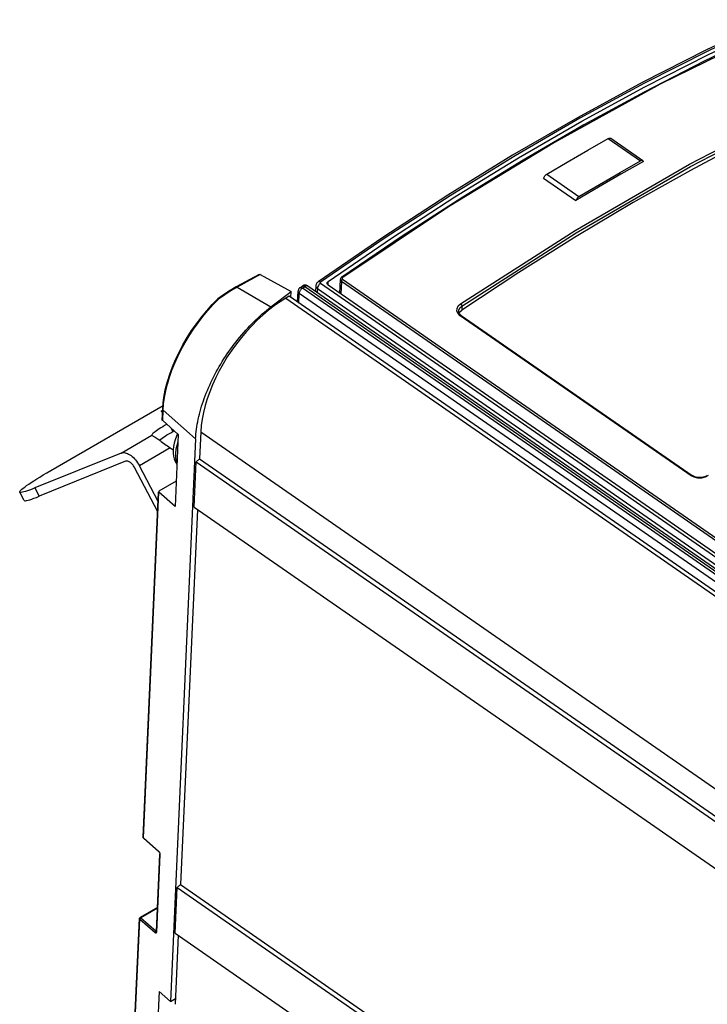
# Model space of a CAD drawing. Extents: x 0 to 594, y 0 to 420.
# Tile 34 of 51: x 461 to 476, y 143 to 164. Entities that reach past the tile are written whole.
import ezdxf

# ---------------------------------------------------------------- set-up
doc = ezdxf.new("R2010")
doc.units = 0
doc.header["$LTSCALE"] = 32.67
doc.layers.get('0').update_dxf_attribs({"linetype": 'CONTINUOUS'})

msp = doc.modelspace()

# ---------------------------------------------------------------- linework, layer by layer
at = {"color": 7, "linetype": 'CONTINUOUS'}
for p, q in [((474.709, 161.445), (474.019, 161.923)), ((472.584, 161.071), (473.273, 160.593)), ((469.561, 159.832), (468.268, 158.954)), ((466.499, 159.014), (466.013, 158.746)), ((466.523, 159.012), (467.184, 158.648)), ((467.373, 158.73), (467.425, 158.766)), ((467.54, 158.767), (485.472, 146.332)), ((467.713, 158.769), (467.708, 158.651)), ((485.682, 146.508), (467.976, 158.787)), ((468.225, 158.613), (468.238, 158.903)), ((465.742, 158.58), (465.618, 158.492)), ((466.752, 158.319), (467.184, 158.648)), ((467.179, 158.522), (467.184, 158.648)), ((467.321, 158.423), (467.332, 158.653)), ((465.618, 158.492), (465.617, 158.492)), ((467.145, 158.546), (467.072, 158.504)), ((529.392, 115.38), (467.145, 158.546)), ((470.77, 158.228), (470.77, 158.228)), ((470.779, 158.186), (470.792, 158.212)), ((470.792, 158.212), (470.834, 158.251)), ((470.824, 158.136), (470.814, 158.143)), ((470.824, 158.136), (475.762, 154.712)), ((462.043, 154.821), (464.445, 156.214)), ((464.437, 156.102), (464.406, 156.084)), ((464.406, 156.084), (464.437, 156.096)), ((464.428, 155.908), (464.438, 156.133)), ((464.772, 155.593), (464.438, 155.887)), ((464.657, 155.656), (464.683, 155.671)), ((465.253, 155.645), (465.228, 155.074)), ((464.408, 155.442), (464.511, 155.366)), ((465.143, 155.501), (464.604, 143.467)), ((464.772, 155.593), (464.703, 154.049)), ((463.55, 155.195), (461.706, 154.448)), ((464.597, 155.305), (464.665, 155.263)), ((463.642, 155.018), (461.798, 154.271)), ((465.111, 154.036), (465.154, 155.01)), ((465.154, 155.01), (465.228, 155.074)), ((465.154, 155.01), (527.393, 111.851)), ((465.228, 155.074), (527.398, 111.962)), ((464.332, 153.939), (463.837, 154.883)), ((464.342, 154.157), (463.94, 154.924)), ((464.727, 154.59), (464.359, 154.377)), ((475.762, 154.712), (475.762, 154.712)), ((461.474, 154.181), (461.381, 154.358)), ((464.02, 146.977), (464.351, 154.355)), ((464.703, 154.049), (464.356, 154.355)), ((465.179, 153.989), (464.819, 145.968)), ((465.111, 154.036), (527.349, 110.877)), ((464.02, 146.972), (464.02, 146.977)), ((464.358, 146.666), (464.029, 146.956)), ((464.304, 144.961), (464.379, 146.619)), ((464.746, 145.904), (464.819, 145.968)), ((464.819, 145.968), (527.126, 102.761)), ((464.702, 144.929), (464.746, 145.904)), ((464.746, 145.904), (527.053, 102.697)), ((464.328, 145.476), (463.955, 145.26)), ((462.979, 123.748), (463.942, 145.239)), ((464.702, 144.929), (527.009, 101.723)), ((464.771, 144.882), (464.705, 143.406)), ((464.363, 143.679), (464.28, 141.827)), ((464.363, 143.679), (464.604, 143.467)), ((464.604, 143.467), (464.71, 143.529)), ((464.707, 143.528), (464.702, 143.406))]:
    msp.add_line(p, q, dxfattribs=at)
at = {"color": 9, "linetype": 'CONTINUOUS'}
for p, q in [((473.967, 161.919), (474.656, 161.441)), ((472.651, 161.157), (473.341, 160.678)), ((466.523, 159.012), (466.028, 158.739)), ((467.813, 158.826), (485.679, 146.437)), ((467.975, 158.787), (467.979, 158.866)), ((468.26, 158.865), (468.248, 158.597)), ((485.82, 146.688), (468.26, 158.865)), ((468.289, 158.95), (468.278, 158.937)), ((468.287, 158.91), (485.847, 146.734)), ((466.028, 158.739), (466.752, 158.319)), ((467.35, 158.403), (467.359, 158.607)), ((485.291, 146.172), (467.359, 158.607)), ((467.426, 158.72), (467.477, 158.756)), ((485.358, 146.285), (467.426, 158.72)), ((467.477, 158.756), (485.409, 146.321)), ((467.746, 158.713), (467.742, 158.627)), ((467.746, 158.713), (485.612, 146.324)), ((465.519, 158.368), (465.634, 158.485)), ((467.072, 158.504), (529.32, 115.338)), ((475.738, 154.708), (470.8, 158.132)), ((470.838, 158.336), (470.834, 158.251)), ((464.438, 155.887), (464.448, 156.113)), ((465.143, 155.501), (464.448, 156.113)), ((464.657, 155.656), (464.62, 155.727)), ((465.253, 155.645), (527.427, 112.531)), ((463.55, 155.195), (464.207, 155.576)), ((464.597, 155.305), (463.94, 154.924)), ((475.802, 154.676), (475.738, 154.708)), ((461.706, 154.448), (461.798, 154.271)), ((464.025, 146.967), (464.356, 154.355)), ((464.354, 146.676), (464.025, 146.967)), ((464.31, 144.951), (464.384, 146.609)), ((464.361, 146.67), (464.354, 146.676)), ((464.38, 146.635), (464.376, 146.645)), ((464.382, 146.626), (464.38, 146.635)), ((464.327, 145.465), (463.969, 145.258)), ((462.984, 123.737), (463.947, 145.229)), ((463.948, 145.233), (463.947, 145.229)), ((463.947, 145.229), (464.277, 144.938)), ((463.95, 145.238), (463.948, 145.233)), ((463.964, 145.255), (463.96, 145.252)), ((463.969, 145.258), (463.964, 145.255)), ((463.969, 145.258), (464.298, 144.968)), ((464.305, 144.972), (464.298, 144.968))]:
    msp.add_line(p, q, dxfattribs=at)
at = {"color": 7, "linetype": 'CONTINUOUS'}
for points in [[(477.441, 164.462), (476.068, 163.815), (474.69, 163.115), (473.307, 162.363), (471.921, 161.561), (470.534, 160.708), (469.147, 159.806), (467.762, 158.856)], [(467.979, 158.866), (469.333, 159.791), (470.689, 160.671), (472.045, 161.504), (473.399, 162.289), (474.751, 163.025), (476.098, 163.712), (477.439, 164.348)], [(477.3, 164.188), (476.019, 163.574), (474.733, 162.915), (473.442, 162.21), (472.149, 161.46), (470.855, 160.667), (469.561, 159.832)], [(478.154, 162.493), (476.94, 161.885), (475.723, 161.237), (474.502, 160.549)], [(473.967, 161.919), (473.977, 161.924), (473.987, 161.927), (473.997, 161.929), (474.006, 161.928), (474.013, 161.926), (474.019, 161.923)], [(472.651, 161.157), (473.09, 161.416), (473.528, 161.67), (473.967, 161.919)], [(474.72, 161.431), (474.238, 161.158), (473.756, 160.878), (473.273, 160.593)], [(473.341, 160.678), (473.78, 160.938), (474.218, 161.192), (474.656, 161.441)], [(474.709, 161.445), (474.703, 161.448), (474.695, 161.45), (474.686, 161.451), (474.677, 161.449), (474.667, 161.446), (474.656, 161.441)], [(474.72, 161.431), (474.716, 161.438), (474.71, 161.444), (474.709, 161.445)], [(472.584, 161.071), (472.589, 161.084), (472.595, 161.096), (472.603, 161.109), (472.611, 161.12), (472.621, 161.131), (472.631, 161.141), (472.641, 161.15), (472.651, 161.157)], [(473.341, 160.678), (473.331, 160.671), (473.32, 160.663), (473.31, 160.653), (473.301, 160.642), (473.292, 160.63), (473.285, 160.618), (473.278, 160.606), (473.273, 160.593)], [(474.502, 160.549), (473.28, 159.822), (472.057, 159.055), (470.834, 158.251)], [(466.499, 159.014), (466.504, 159.016), (466.51, 159.016), (466.516, 159.015), (466.523, 159.012)], [(467.54, 158.767), (467.532, 158.772), (467.518, 158.778), (467.503, 158.783), (467.487, 158.785), (467.472, 158.784), (467.456, 158.781), (467.441, 158.776), (467.427, 158.768), (467.425, 158.766)], [(467.762, 158.856), (467.748, 158.845), (467.736, 158.831), (467.726, 158.817), (467.719, 158.801), (467.715, 158.785), (467.713, 158.769)], [(467.954, 158.826), (467.954, 158.83), (467.957, 158.84), (467.962, 158.849), (467.97, 158.858), (467.979, 158.866)], [(467.976, 158.787), (467.967, 158.794), (467.961, 158.802), (467.956, 158.811), (467.954, 158.82), (467.954, 158.826)], [(468.268, 158.954), (468.258, 158.946), (468.25, 158.936), (468.244, 158.926), (468.24, 158.914), (468.238, 158.903)], [(466.013, 158.746), (465.883, 158.671), (465.742, 158.58)], [(467.373, 158.73), (467.367, 158.725), (467.356, 158.714), (467.346, 158.7), (467.339, 158.686), (467.334, 158.67), (467.332, 158.653)], [(464.438, 156.133), (464.45, 156.276), (464.471, 156.423), (464.501, 156.574), (464.541, 156.728), (464.59, 156.884), (464.648, 157.041), (464.714, 157.198), (464.789, 157.355), (464.871, 157.51), (464.96, 157.664), (465.056, 157.814), (465.158, 157.961), (465.266, 158.102), (465.379, 158.239), (465.497, 158.369), (465.617, 158.492)], [(467.072, 158.504), (466.948, 158.427), (466.824, 158.342), (466.701, 158.247), (466.58, 158.145), (466.46, 158.035), (466.344, 157.918), (466.23, 157.795), (466.121, 157.666), (466.015, 157.531), (465.915, 157.392), (465.82, 157.25), (465.732, 157.104), (465.649, 156.956), (465.574, 156.807), (465.505, 156.656), (465.445, 156.506), (465.392, 156.356), (465.347, 156.208), (465.311, 156.062), (465.283, 155.919), (465.264, 155.78), (465.253, 155.645)], [(465.634, 158.485), (465.629, 158.489), (465.625, 158.491), (465.621, 158.493), (465.619, 158.493), (465.618, 158.492)], [(465.143, 155.501), (465.146, 155.551), (465.15, 155.602), (465.155, 155.653), (465.161, 155.705), (465.169, 155.758), (465.178, 155.811), (465.188, 155.865), (465.199, 155.919), (465.211, 155.974), (465.224, 156.029), (465.239, 156.084), (465.254, 156.14), (465.271, 156.195), (465.289, 156.252), (465.308, 156.308), (465.328, 156.364), (465.349, 156.421), (465.371, 156.478), (465.394, 156.534), (465.418, 156.591), (465.443, 156.648), (465.47, 156.705), (465.497, 156.761), (465.525, 156.818), (465.554, 156.874), (465.584, 156.93), (465.615, 156.986), (465.647, 157.042), (465.679, 157.097), (465.713, 157.152), (465.747, 157.207), (465.782, 157.261), (465.818, 157.315), (465.855, 157.368), (465.892, 157.421), (465.93, 157.473), (465.969, 157.525), (466.008, 157.576), (466.048, 157.626), (466.089, 157.676), (466.13, 157.725), (466.172, 157.773), (466.214, 157.821), (466.257, 157.867), (466.3, 157.913), (466.344, 157.958), (466.388, 158.002), (466.433, 158.045), (466.477, 158.087), (466.523, 158.129), (466.568, 158.169), (466.614, 158.208), (466.66, 158.246), (466.706, 158.283), (466.752, 158.319)], [(470.814, 158.143), (470.798, 158.159), (470.784, 158.176), (470.775, 158.194), (470.77, 158.212), (470.77, 158.228)], [(464.438, 155.887), (464.434, 155.892), (464.43, 155.898), (464.429, 155.904), (464.428, 155.908)], [(464.526, 155.81), (464.52, 155.807), (464.478, 155.782), (464.438, 155.757), (464.4, 155.734), (464.364, 155.712), (464.332, 155.69), (464.303, 155.67), (464.276, 155.651), (464.254, 155.634), (464.235, 155.618), (464.22, 155.605), (464.211, 155.593), (464.206, 155.583), (464.207, 155.576)], [(464.366, 155.473), (464.369, 155.475), (464.395, 155.493), (464.425, 155.514), (464.457, 155.535), (464.492, 155.557), (464.53, 155.581), (464.571, 155.605), (464.613, 155.63), (464.657, 155.656)], [(464.754, 155.609), (464.73, 155.553), (464.705, 155.48), (464.685, 155.406), (464.671, 155.334), (464.665, 155.262)], [(464.207, 155.576), (464.21, 155.573), (464.216, 155.569), (464.225, 155.564), (464.236, 155.558)], [(464.236, 155.558), (464.249, 155.55), (464.263, 155.541), (464.28, 155.531), (464.298, 155.519), (464.318, 155.506), (464.339, 155.492), (464.361, 155.476), (464.384, 155.46), (464.408, 155.442)], [(463.55, 155.195), (463.569, 155.201), (463.59, 155.204), (463.613, 155.204), (463.636, 155.201), (463.66, 155.195), (463.685, 155.186), (463.71, 155.173), (463.736, 155.158), (463.761, 155.141), (463.787, 155.121), (463.812, 155.098), (463.836, 155.073), (463.859, 155.046), (463.881, 155.018), (463.902, 154.988), (463.922, 154.956), (463.94, 154.924)], [(464.511, 155.366), (464.539, 155.346), (464.567, 155.326), (464.597, 155.305)], [(464.665, 155.262), (464.665, 155.194), (464.672, 155.13), (464.686, 155.071), (464.706, 155.017), (464.732, 154.97), (464.744, 154.953)], [(463.837, 154.883), (463.827, 154.901), (463.816, 154.919), (463.804, 154.935), (463.791, 154.951), (463.777, 154.966), (463.763, 154.979), (463.749, 154.99), (463.735, 155), (463.72, 155.009), (463.706, 155.015), (463.692, 155.02), (463.678, 155.022), (463.666, 155.023), (463.653, 155.021), (463.642, 155.018)], [(461.381, 154.358), (461.38, 154.36), (461.382, 154.37), (461.39, 154.383), (461.405, 154.4), (461.426, 154.42), (461.454, 154.442), (461.488, 154.468), (461.527, 154.497), (461.573, 154.529), (461.625, 154.564), (461.682, 154.601), (461.744, 154.64), (461.812, 154.682), (461.884, 154.727), (461.961, 154.773), (462.043, 154.821)], [(476.085, 154.715), (476.074, 154.708), (476.049, 154.696), (476.023, 154.685), (475.995, 154.677), (475.965, 154.672), (475.935, 154.669), (475.905, 154.669), (475.875, 154.671), (475.846, 154.676), (475.819, 154.684), (475.794, 154.694), (475.772, 154.706), (475.762, 154.712)], [(461.706, 154.448), (461.647, 154.424), (461.593, 154.404), (461.545, 154.387), (461.503, 154.373), (461.467, 154.362), (461.437, 154.355), (461.413, 154.351), (461.396, 154.351), (461.385, 154.354), (461.381, 154.358)], [(464.359, 154.377), (464.355, 154.374), (464.353, 154.37), (464.351, 154.367), (464.351, 154.366)], [(464.351, 154.366), (464.352, 154.363), (464.353, 154.359), (464.356, 154.355)], [(461.474, 154.181), (461.477, 154.177), (461.488, 154.174), (461.506, 154.174), (461.529, 154.178), (461.559, 154.185), (461.595, 154.196), (461.638, 154.21), (461.686, 154.227), (461.739, 154.247), (461.798, 154.271)], [(464.029, 146.956), (464.025, 146.961), (464.022, 146.966), (464.02, 146.972)], [(464.358, 146.666), (464.36, 146.665), (464.363, 146.661), (464.367, 146.656), (464.37, 146.65), (464.373, 146.644), (464.376, 146.637), (464.377, 146.631), (464.378, 146.626), (464.379, 146.621), (464.379, 146.619)], [(463.942, 145.239), (463.943, 145.244), (463.944, 145.249), (463.947, 145.253), (463.951, 145.257), (463.955, 145.26)], [(464.304, 144.961), (464.304, 144.959), (464.304, 144.959)]]:
    msp.add_lwpolyline(points, dxfattribs=at)
at = {"color": 9, "linetype": 'CONTINUOUS'}
for points in [[(477.494, 164.452), (476.123, 163.806), (474.744, 163.106), (473.361, 162.354), (471.974, 161.551), (470.586, 160.698), (469.199, 159.796), (467.814, 158.846)], [(477.322, 164.184), (475.076, 163.08), (472.817, 161.837), (470.553, 160.459), (468.289, 158.95)], [(470.809, 158.385), (473.256, 159.956), (475.701, 161.373), (478.134, 162.629)], [(470.838, 158.336), (473.284, 159.907), (475.726, 161.322), (478.158, 162.578)], [(467.425, 158.766), (467.43, 158.769), (467.437, 158.771), (467.446, 158.77), (467.456, 158.767), (467.466, 158.763), (467.477, 158.756)], [(467.54, 158.767), (467.533, 158.771), (467.524, 158.773), (467.513, 158.772), (467.501, 158.769), (467.489, 158.764), (467.477, 158.756)], [(467.713, 158.769), (467.713, 158.763), (467.715, 158.752), (467.719, 158.741), (467.726, 158.731), (467.735, 158.721), (467.746, 158.713)], [(467.813, 158.826), (467.8, 158.816), (467.788, 158.804), (467.776, 158.79), (467.767, 158.774), (467.758, 158.759), (467.752, 158.743), (467.748, 158.727), (467.746, 158.713)], [(467.814, 158.846), (467.802, 158.853), (467.791, 158.858), (467.78, 158.86), (467.771, 158.86), (467.763, 158.857), (467.762, 158.856)], [(467.814, 158.846), (467.812, 158.844), (467.81, 158.843), (467.809, 158.841), (467.808, 158.839), (467.808, 158.837), (467.808, 158.835), (467.808, 158.833), (467.809, 158.831), (467.81, 158.829), (467.811, 158.828), (467.813, 158.826)], [(468.238, 158.903), (468.244, 158.882), (468.26, 158.865)], [(468.287, 158.91), (468.274, 158.897), (468.264, 158.881), (468.26, 158.865)], [(468.268, 158.954), (468.276, 158.955), (468.289, 158.95)], [(468.278, 158.937), (468.277, 158.923), (468.287, 158.91)], [(466.028, 158.739), (465.895, 158.662), (465.764, 158.577), (465.634, 158.485)], [(466.028, 158.739), (466.023, 158.744), (466.018, 158.746), (466.014, 158.747), (466.013, 158.746)], [(467.359, 158.607), (467.349, 158.615), (467.341, 158.623), (467.336, 158.633), (467.333, 158.643), (467.332, 158.653)], [(467.359, 158.607), (467.361, 158.619), (467.364, 158.633), (467.369, 158.647), (467.376, 158.661), (467.384, 158.675), (467.393, 158.688), (467.403, 158.7), (467.414, 158.71), (467.426, 158.72)], [(467.373, 158.73), (467.379, 158.733), (467.386, 158.734), (467.395, 158.734), (467.405, 158.731), (467.415, 158.726), (467.426, 158.72)], [(464.448, 156.113), (464.458, 156.246), (464.477, 156.383), (464.504, 156.525), (464.54, 156.669), (464.584, 156.816), (464.636, 156.964), (464.695, 157.113), (464.762, 157.262), (464.836, 157.41), (464.917, 157.557), (465.005, 157.702), (465.098, 157.844), (465.196, 157.982), (465.299, 158.116), (465.407, 158.245), (465.519, 158.368)], [(470.8, 158.132), (470.754, 158.177), (470.73, 158.23), (470.733, 158.286), (470.76, 158.34), (470.809, 158.385)], [(470.809, 158.385), (470.824, 158.371), (470.834, 158.353), (470.838, 158.336)], [(470.77, 158.228), (470.773, 158.251), (470.796, 158.297), (470.838, 158.336)], [(470.824, 158.136), (470.821, 158.138), (470.811, 158.138), (470.8, 158.132)], [(464.438, 156.133), (464.439, 156.129), (464.44, 156.124), (464.444, 156.118), (464.448, 156.113)], [(464.765, 155.44), (464.745, 155.38), (464.722, 155.279), (464.711, 155.183)], [(464.711, 155.183), (464.714, 155.095), (464.729, 155.016), (464.745, 154.978)], [(475.738, 154.708), (475.75, 154.714), (475.76, 154.713), (475.762, 154.712)], [(476.106, 154.711), (476.04, 154.678), (475.961, 154.66), (475.879, 154.659), (475.802, 154.676)], [(464.02, 146.977), (464.02, 146.974), (464.022, 146.97), (464.025, 146.967)], [(464.029, 146.956), (464.027, 146.959), (464.025, 146.962), (464.025, 146.967)], [(464.358, 146.666), (464.357, 146.667), (464.355, 146.671), (464.354, 146.676)], [(464.376, 146.645), (464.372, 146.654), (464.366, 146.663), (464.361, 146.67)], [(464.379, 146.619), (464.379, 146.616), (464.381, 146.612), (464.384, 146.609)], [(464.384, 146.609), (464.384, 146.617), (464.382, 146.626)], [(463.942, 145.239), (463.942, 145.236), (463.944, 145.232), (463.947, 145.229)], [(463.96, 145.252), (463.956, 145.248), (463.952, 145.243), (463.95, 145.238)], [(463.955, 145.26), (463.956, 145.261), (463.959, 145.262), (463.964, 145.261), (463.969, 145.258)], [(464.298, 144.968), (464.293, 144.965), (464.288, 144.96), (464.283, 144.955), (464.28, 144.95), (464.277, 144.944), (464.277, 144.938)], [(464.277, 144.938), (464.283, 144.934), (464.289, 144.931), (464.294, 144.93), (464.299, 144.931), (464.303, 144.933), (464.307, 144.938), (464.309, 144.944), (464.31, 144.951)], [(464.298, 144.968), (464.301, 144.965), (464.303, 144.963), (464.305, 144.963)], [(464.304, 144.961), (464.305, 144.958), (464.306, 144.954), (464.31, 144.951)]]:
    msp.add_lwpolyline(points, dxfattribs=at)

doc.saveas('drawing.dxf')
